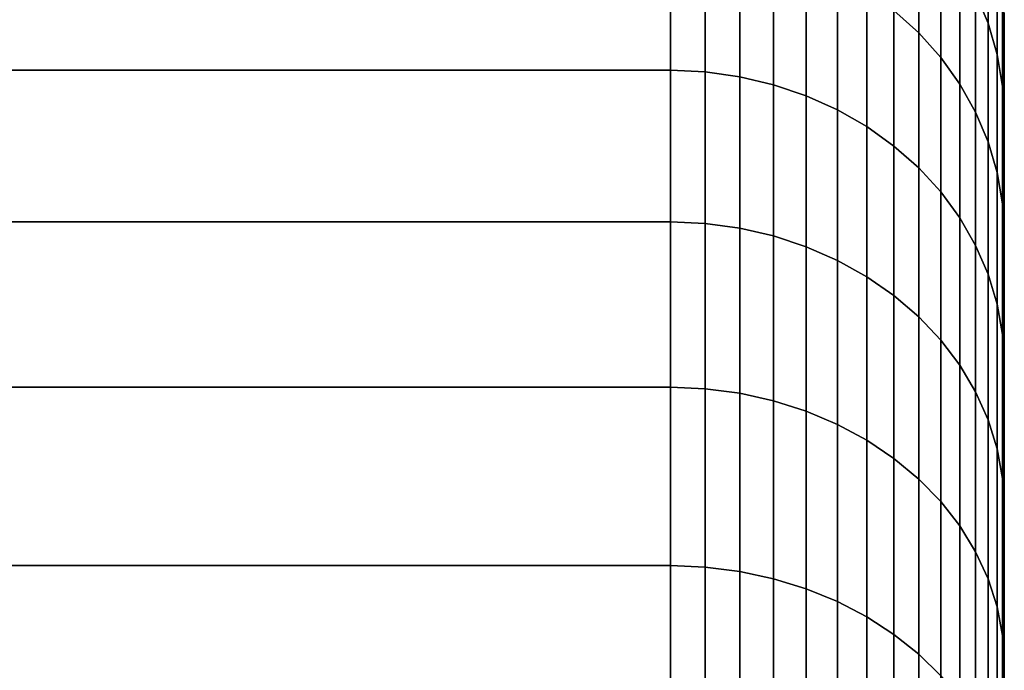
# Model space of a CAD drawing. Header units: metres. Extents: x -22 to 95, y -240 to 22.
# Tile 179 of 180: x 91.11 to 94.65, y 16.82 to 19.16. Entities that reach past the tile are written whole.
import ezdxf

# ---------------------------------------------------------------- set-up
doc = ezdxf.new("R2010")
doc.units = ezdxf.units.M
doc.layers.add('solid_10_151_013_XXX', color=7, linetype='CONTINUOUS')

msp = doc.modelspace()

# ---------------------------------------------------------------- linework, layer by layer
at = {"layer": 'solid_10_151_013_XXX'}
for points in [[(94.342361, 19.547569, 76.050171), (94.342361, 19.112404, 75.054428), (94.253517, 19.19298, 75.016716), (94.253517, 19.62998, 76.016655)], [(94.342361, 19.112404, 92.945572), (94.342361, 19.547569, 91.949829), (94.253517, 19.62998, 91.983345), (94.253517, 19.19298, 92.983284)], [(94.591698, 19.522125, 77.20919), (94.591698, 19.146658, 76.213219), (94.546768, 19.255436, 76.168983), (94.546768, 19.633038, 77.170609)], [(94.591698, 19.146658, 91.786781), (94.591698, 19.522125, 90.79081), (94.546768, 19.633038, 90.829391), (94.546768, 19.255436, 91.831017)], [(94.42141, 19.456999, 76.087006), (94.42141, 19.023849, 75.095879), (94.342361, 19.112404, 75.054428), (94.342361, 19.547569, 76.050171)], [(94.42141, 19.023849, 92.904121), (94.42141, 19.456999, 91.912994), (94.342361, 19.547569, 91.949829), (94.342361, 19.112404, 92.945572)], [(94.624092, 19.407383, 77.249107), (94.624092, 19.034122, 76.258987), (94.591698, 19.146658, 76.213219), (94.591698, 19.522125, 77.20919)], [(94.624092, 19.034122, 91.741013), (94.624092, 19.407383, 90.750893), (94.591698, 19.522125, 90.79081), (94.591698, 19.146658, 91.786781)], [(38.150002, 18.977594, 73.8955), (38.150002, 19.472599, 74.885841), (93.449997, 19.472599, 74.885841), (93.449997, 18.977596, 73.8955)], [(38.150002, 19.472599, 93.114159), (38.150002, 18.977594, 94.1045), (93.449997, 18.977596, 94.1045), (93.449997, 19.472599, 93.114159)], [(93.575432, 19.466644, 74.888626), (93.575432, 18.971792, 73.89859), (93.449997, 18.977596, 73.8955), (93.449997, 19.472599, 74.885841)], [(93.575432, 18.971792, 94.10141), (93.575432, 19.466644, 93.111374), (93.449997, 19.472599, 93.114159), (93.449997, 18.977596, 94.1045)], [(93.699615, 19.448824, 74.896965), (93.699615, 18.954424, 73.907837), (93.575432, 18.971792, 73.89859), (93.575432, 19.466644, 74.888626)], [(93.699615, 18.954424, 94.092163), (93.699615, 19.448824, 93.103035), (93.575432, 19.466644, 93.111374), (93.575432, 18.971792, 94.10141)], [(93.82106, 19.419334, 74.910774), (93.82106, 18.925684, 73.923141), (93.699615, 18.954424, 73.907837), (93.699615, 19.448824, 74.896965)], [(93.82106, 18.925684, 94.076859), (93.82106, 19.419334, 93.089226), (93.699615, 19.448824, 93.103035), (93.699615, 18.954424, 94.092163)], [(94.489792, 19.359262, 76.126755), (94.489792, 18.928289, 75.140602), (94.42141, 19.023849, 75.095879), (94.42141, 19.456999, 76.087006)], [(94.489792, 18.928289, 92.859398), (94.489792, 19.359262, 91.873245), (94.42141, 19.456999, 91.912994), (94.42141, 19.023849, 92.904121)], [(93.938431, 19.378498, 74.929886), (93.938431, 18.885885, 73.944328), (93.82106, 18.925684, 73.923141), (93.82106, 19.419334, 74.910774)], [(93.938431, 18.885885, 94.055672), (93.938431, 19.378498, 93.070114), (93.82106, 19.419334, 93.089226), (93.82106, 18.925684, 94.076859)], [(94.643593, 19.290068, 77.289909), (94.643593, 18.919064, 76.305779), (94.624092, 19.034122, 76.258987), (94.624092, 19.407383, 77.249107)], [(94.643593, 18.919064, 91.694221), (94.643593, 19.290068, 90.710091), (94.624092, 19.407383, 90.750893), (94.624092, 19.034122, 91.741013)], [(94.050438, 19.326761, 74.954102), (94.050438, 18.835464, 73.971176), (93.938431, 18.885885, 73.944328), (93.938431, 19.378498, 74.929886)], [(94.050438, 18.835464, 94.028824), (94.050438, 19.326761, 93.045898), (93.938431, 19.378498, 93.070114), (93.938431, 18.885885, 94.055672)], [(94.546768, 19.255436, 76.168983), (94.546768, 18.826775, 75.188118), (94.489792, 18.928289, 75.140602), (94.489792, 19.359262, 76.126755)], [(94.546768, 18.826775, 92.811882), (94.546768, 19.255436, 91.831017), (94.489792, 19.359262, 91.873245), (94.489792, 18.928289, 92.859398)], [(94.155853, 19.264696, 74.983147), (94.155853, 18.774977, 74.00338), (94.050438, 18.835464, 73.971176), (94.050438, 19.326761, 74.954102)], [(94.155853, 18.774977, 93.99662), (94.155853, 19.264696, 93.016853), (94.050438, 19.326761, 93.045898), (94.050438, 18.835464, 94.028824)], [(94.643593, 19.290068, 90.710091), (94.643593, 18.919064, 91.694221), (94.650002, 18.803406, 91.649956), (94.650002, 19.172405, 90.671494)], [(94.643593, 19.290068, 77.289909), (94.650002, 19.172403, 77.328499), (94.650002, 18.803404, 76.350037), (94.643593, 18.919064, 76.305779)], [(94.253517, 19.19298, 75.016716), (94.253517, 18.705084, 74.040596), (94.155853, 18.774977, 74.00338), (94.155853, 19.264696, 74.983147)], [(94.253517, 18.705084, 93.959404), (94.253517, 19.19298, 92.983284), (94.155853, 19.264696, 93.016853), (94.155853, 18.774977, 93.99662)], [(94.591698, 19.146658, 76.213219), (94.591698, 18.720417, 75.2379), (94.546768, 18.826775, 75.188118), (94.546768, 19.255436, 76.168983)], [(94.591698, 18.720417, 92.7621), (94.591698, 19.146658, 91.786781), (94.546768, 19.255436, 91.831017), (94.546768, 18.826775, 92.811882)], [(94.342361, 19.112404, 75.054428), (94.342361, 18.626554, 74.082405), (94.253517, 18.705084, 74.040596), (94.253517, 19.19298, 75.016716)], [(94.342361, 18.626554, 93.917595), (94.342361, 19.112404, 92.945572), (94.253517, 19.19298, 92.983284), (94.253517, 18.705084, 93.959404)], [(94.624092, 19.034122, 76.258987), (94.624092, 18.610388, 75.289398), (94.591698, 18.720417, 75.2379), (94.591698, 19.146658, 76.213219)], [(94.624092, 18.610388, 92.710602), (94.624092, 19.034122, 91.741013), (94.591698, 19.146658, 91.786781), (94.591698, 18.720417, 92.7621)], [(94.650002, 19.172403, 77.328499), (94.650002, 19.172405, 90.671494), (94.650002, 18.803406, 91.649956)], [(94.650002, 18.803404, 76.350037), (94.650002, 19.172403, 77.328499), (94.650002, 18.803406, 91.649956)], [(94.42141, 19.023849, 75.095879), (94.42141, 18.540253, 74.128357), (94.342361, 18.626554, 74.082405), (94.342361, 19.112404, 75.054428)], [(94.42141, 18.540253, 93.871643), (94.42141, 19.023849, 92.904121), (94.342361, 19.112404, 92.945572), (94.342361, 18.626554, 93.917595)], [(94.489792, 18.928289, 75.140602), (94.489792, 18.447123, 74.177948), (94.42141, 18.540253, 74.128357), (94.42141, 19.023849, 75.095879)], [(94.489792, 18.447123, 93.822052), (94.489792, 18.928289, 92.859398), (94.42141, 19.023849, 92.904121), (94.42141, 18.540253, 93.871643)], [(94.643593, 18.919064, 76.305779), (94.643593, 18.49789, 75.342056), (94.624092, 18.610388, 75.289398), (94.624092, 19.034122, 76.258987)], [(94.643593, 18.49789, 92.657944), (94.643593, 18.919064, 91.694221), (94.624092, 19.034122, 91.741013), (94.624092, 18.610388, 92.710602)], [(38.150002, 18.432264, 72.931953), (38.150002, 18.977594, 73.8955), (93.449997, 18.977596, 73.8955), (93.449997, 18.432266, 72.931961)], [(38.150002, 18.977594, 94.1045), (38.150002, 18.432264, 95.068047), (93.449997, 18.432266, 95.068039), (93.449997, 18.977596, 94.1045)], [(93.575432, 18.971792, 73.89859), (93.575432, 18.426628, 72.935341), (93.449997, 18.432266, 72.931961), (93.449997, 18.977596, 73.8955)], [(93.575432, 18.426628, 95.064659), (93.575432, 18.971792, 94.10141), (93.449997, 18.977596, 94.1045), (93.449997, 18.432266, 95.068039)], [(93.699615, 18.954424, 73.907837), (93.699615, 18.409761, 72.945465), (93.575432, 18.426628, 72.935341), (93.575432, 18.971792, 73.89859)], [(93.699615, 18.409761, 95.054535), (93.699615, 18.954424, 94.092163), (93.575432, 18.971792, 94.10141), (93.575432, 18.426628, 95.064659)], [(93.82106, 18.925684, 73.923141), (93.82106, 18.381845, 72.962227), (93.699615, 18.409761, 72.945465), (93.699615, 18.954424, 73.907837)], [(93.82106, 18.381845, 95.037773), (93.82106, 18.925684, 94.076859), (93.699615, 18.954424, 94.092163), (93.699615, 18.409761, 95.054535)], [(93.938431, 18.885885, 73.944328), (93.938431, 18.343191, 72.985443), (93.82106, 18.381845, 72.962227), (93.82106, 18.925684, 73.923141)], [(93.938431, 18.343191, 95.014557), (93.938431, 18.885885, 94.055672), (93.82106, 18.925684, 94.076859), (93.82106, 18.381845, 95.037773)], [(94.546768, 18.826775, 75.188118), (94.546768, 18.348186, 74.230621), (94.489792, 18.447123, 74.177948), (94.489792, 18.928289, 75.140602)], [(94.546768, 18.348186, 93.769379), (94.546768, 18.826775, 92.811882), (94.489792, 18.928289, 92.859398), (94.489792, 18.447123, 93.822052)], [(94.643593, 18.919064, 91.694221), (94.643593, 18.49789, 92.657944), (94.650002, 18.384508, 92.608124), (94.650002, 18.803406, 91.649956)], [(94.643593, 18.919064, 76.305779), (94.650002, 18.803404, 76.350037), (94.650002, 18.384506, 75.391869), (94.643593, 18.49789, 75.342056)], [(94.050438, 18.835464, 73.971176), (94.050438, 18.294218, 73.014847), (93.938431, 18.343191, 72.985443), (93.938431, 18.885885, 73.944328)], [(94.050438, 18.294218, 94.985153), (94.050438, 18.835464, 94.028824), (93.938431, 18.885885, 94.055672), (93.938431, 18.343191, 95.014557)], [(94.155853, 18.774977, 74.00338), (94.155853, 18.235468, 73.050125), (94.050438, 18.294218, 73.014847), (94.050438, 18.835464, 73.971176)], [(94.155853, 18.235468, 94.949875), (94.155853, 18.774977, 93.99662), (94.050438, 18.835464, 94.028824), (94.050438, 18.294218, 94.985153)], [(94.591698, 18.720417, 75.2379), (94.591698, 18.244534, 74.285812), (94.546768, 18.348186, 74.230621), (94.546768, 18.826775, 75.188118)], [(94.591698, 18.244534, 93.714188), (94.591698, 18.720417, 92.7621), (94.546768, 18.826775, 92.811882), (94.546768, 18.348186, 93.769379)], [(94.650002, 18.803404, 76.350037), (94.650002, 18.803406, 91.649956), (94.650002, 18.384508, 92.608124)], [(94.650002, 18.384506, 75.391869), (94.650002, 18.803404, 76.350037), (94.650002, 18.384508, 92.608124)], [(94.253517, 18.705084, 74.040596), (94.253517, 18.167585, 73.090889), (94.155853, 18.235468, 73.050125), (94.155853, 18.774977, 74.00338)], [(94.253517, 18.167585, 94.909111), (94.253517, 18.705084, 93.959404), (94.155853, 18.774977, 93.99662), (94.155853, 18.235468, 94.949875)], [(94.624092, 18.610388, 75.289398), (94.624092, 18.1373, 74.342911), (94.591698, 18.244534, 74.285812), (94.591698, 18.720417, 75.2379)], [(94.624092, 18.1373, 93.657089), (94.624092, 18.610388, 92.710602), (94.591698, 18.720417, 92.7621), (94.591698, 18.244534, 93.714188)], [(94.342361, 18.626554, 74.082405), (94.342361, 18.091312, 73.136688), (94.253517, 18.167585, 73.090889), (94.253517, 18.705084, 74.040596)], [(94.342361, 18.091312, 94.863312), (94.342361, 18.626554, 93.917595), (94.253517, 18.705084, 93.959404), (94.253517, 18.167585, 94.909111)], [(94.42141, 18.540253, 74.128357), (94.42141, 18.00749, 73.187019), (94.342361, 18.091312, 73.136688), (94.342361, 18.626554, 74.082405)], [(94.42141, 18.00749, 94.812981), (94.42141, 18.540253, 93.871643), (94.342361, 18.626554, 93.917595), (94.342361, 18.091312, 94.863312)], [(94.643593, 18.49789, 75.342056), (94.643593, 18.027664, 74.401283), (94.624092, 18.1373, 74.342911), (94.624092, 18.610388, 75.289398)], [(94.643593, 18.027664, 93.598717), (94.643593, 18.49789, 92.657944), (94.624092, 18.610388, 92.710602), (94.624092, 18.1373, 93.657089)], [(94.489792, 18.447123, 74.177948), (94.489792, 17.917036, 73.241333), (94.42141, 18.00749, 73.187019), (94.42141, 18.540253, 74.128357)], [(94.489792, 17.917036, 94.758667), (94.489792, 18.447123, 93.822052), (94.42141, 18.540253, 93.871643), (94.42141, 18.00749, 94.812981)], [(94.643593, 18.49789, 92.657944), (94.643593, 18.027664, 93.598717), (94.650002, 17.916834, 93.543427), (94.650002, 18.384508, 92.608124)], [(94.643593, 18.49789, 75.342056), (94.650002, 18.384506, 75.391869), (94.650002, 17.916832, 74.456566), (94.643593, 18.027664, 74.401283)], [(94.546768, 18.348186, 74.230621), (94.546768, 17.820944, 73.299034), (94.489792, 17.917036, 73.241333), (94.489792, 18.447123, 74.177948)], [(94.546768, 17.820944, 94.700966), (94.546768, 18.348186, 93.769379), (94.489792, 18.447123, 93.822052), (94.489792, 17.917036, 94.758667)], [(38.150002, 17.838055, 71.997757), (38.150002, 18.432264, 72.931953), (93.449997, 18.432266, 72.931961), (93.449997, 17.838058, 71.997765)], [(38.150002, 18.432264, 95.068047), (38.150002, 17.838055, 96.002243), (93.449997, 17.838058, 96.002235), (93.449997, 18.432266, 95.068039)], [(93.575432, 18.426628, 72.935341), (93.575432, 17.832602, 72.001427), (93.449997, 17.838058, 71.997765), (93.449997, 18.432266, 72.931961)], [(93.575432, 17.832602, 95.998573), (93.575432, 18.426628, 95.064659), (93.449997, 18.432266, 95.068039), (93.449997, 17.838058, 96.002235)], [(93.699615, 18.409761, 72.945465), (93.699615, 17.816278, 72.012413), (93.575432, 17.832602, 72.001427), (93.575432, 18.426628, 72.935341)], [(93.699615, 17.816278, 95.987587), (93.699615, 18.409761, 95.054535), (93.575432, 18.426628, 95.064659), (93.575432, 17.832602, 95.998573)], [(93.82106, 18.381845, 72.962227), (93.82106, 17.789263, 72.030594), (93.699615, 17.816278, 72.012413), (93.699615, 18.409761, 72.945465)], [(93.82106, 17.789263, 95.969406), (93.82106, 18.381845, 95.037773), (93.699615, 18.409761, 95.054535), (93.699615, 17.816278, 95.987587)], [(93.938431, 18.343191, 72.985443), (93.938431, 17.751854, 72.055763), (93.82106, 17.789263, 72.030594), (93.82106, 18.381845, 72.962227)], [(93.938431, 17.751854, 95.944237), (93.938431, 18.343191, 95.014557), (93.82106, 18.381845, 95.037773), (93.82106, 17.789263, 95.969406)], [(94.650002, 18.384506, 75.391869), (94.650002, 18.384508, 92.608124), (94.650002, 17.916834, 93.543427)], [(94.650002, 17.916832, 74.456566), (94.650002, 18.384506, 75.391869), (94.650002, 17.916834, 93.543427)], [(94.050438, 18.294218, 73.014847), (94.050438, 17.70446, 72.087646), (93.938431, 17.751854, 72.055763), (93.938431, 18.343191, 72.985443)], [(94.050438, 17.70446, 95.912354), (94.050438, 18.294218, 94.985153), (93.938431, 18.343191, 95.014557), (93.938431, 17.751854, 95.944237)], [(94.591698, 18.244534, 74.285812), (94.591698, 17.72027, 73.359489), (94.546768, 17.820944, 73.299034), (94.546768, 18.348186, 74.230621)], [(94.591698, 17.72027, 94.640511), (94.591698, 18.244534, 93.714188), (94.546768, 18.348186, 93.769379), (94.546768, 17.820944, 94.700966)], [(94.155853, 18.235468, 73.050125), (94.155853, 17.647604, 72.125908), (94.050438, 17.70446, 72.087646), (94.050438, 18.294218, 73.014847)], [(94.155853, 17.647604, 95.874092), (94.155853, 18.235468, 94.949875), (94.050438, 18.294218, 94.985153), (94.050438, 17.70446, 95.912354)], [(94.253517, 18.167585, 73.090889), (94.253517, 17.581909, 72.170105), (94.155853, 17.647604, 72.125908), (94.155853, 18.235468, 73.050125)], [(94.253517, 17.581909, 95.829895), (94.253517, 18.167585, 94.909111), (94.155853, 18.235468, 94.949875), (94.155853, 17.647604, 95.874092)], [(94.624092, 18.1373, 74.342911), (94.624092, 17.616117, 73.422028), (94.591698, 17.72027, 73.359489), (94.591698, 18.244534, 74.285812)], [(94.624092, 17.616117, 94.577972), (94.624092, 18.1373, 93.657089), (94.591698, 18.244534, 93.714188), (94.591698, 17.72027, 94.640511)], [(94.342361, 18.091312, 73.136688), (94.342361, 17.508095, 72.219772), (94.253517, 17.581909, 72.170105), (94.253517, 18.167585, 73.090889)], [(94.342361, 17.508095, 95.780228), (94.342361, 18.091312, 94.863312), (94.253517, 18.167585, 94.909111), (94.253517, 17.581909, 95.829895)], [(94.643593, 18.027664, 74.401283), (94.643593, 17.50963, 73.48597), (94.624092, 17.616117, 73.422028), (94.624092, 18.1373, 74.342911)], [(94.643593, 17.50963, 94.51403), (94.643593, 18.027664, 93.598717), (94.624092, 18.1373, 93.657089), (94.624092, 17.616117, 94.577972)], [(94.42141, 18.00749, 73.187019), (94.42141, 17.426975, 72.274353), (94.342361, 17.508095, 72.219772), (94.342361, 18.091312, 73.136688)], [(94.42141, 17.426975, 95.725647), (94.42141, 18.00749, 94.812981), (94.342361, 18.091312, 94.863312), (94.342361, 17.508095, 95.780228)], [(94.643593, 18.027664, 93.598717), (94.643593, 17.50963, 94.51403), (94.650002, 17.401636, 94.453377), (94.650002, 17.916834, 93.543427)], [(94.643593, 18.027664, 74.401283), (94.650002, 17.916832, 74.456566), (94.650002, 17.401632, 73.546616), (94.643593, 17.50963, 73.48597)], [(94.489792, 17.917036, 73.241333), (94.489792, 17.339437, 72.333252), (94.42141, 17.426975, 72.274353), (94.42141, 18.00749, 73.187019)], [(94.489792, 17.339437, 95.666748), (94.489792, 17.917036, 94.758667), (94.42141, 18.00749, 94.812981), (94.42141, 17.426975, 95.725647)], [(94.546768, 17.820944, 73.299034), (94.546768, 17.246443, 72.395821), (94.489792, 17.339437, 72.333252), (94.489792, 17.917036, 73.241333)], [(94.546768, 17.246443, 95.604179), (94.546768, 17.820944, 94.700966), (94.489792, 17.917036, 94.758667), (94.489792, 17.339437, 95.666748)], [(94.650002, 17.916832, 74.456566), (94.650002, 17.916834, 93.543427), (94.650002, 17.401636, 94.453377)], [(94.650002, 17.401632, 73.546616), (94.650002, 17.916832, 74.456566), (94.650002, 17.401636, 94.453377)], [(38.150002, 17.196543, 71.09539), (38.150002, 17.838055, 71.997757), (93.449997, 17.838058, 71.997765), (93.449997, 17.196547, 71.095398)], [(38.150002, 17.838055, 96.002243), (38.150002, 17.196543, 96.90461), (93.449997, 17.196547, 96.904602), (93.449997, 17.838058, 96.002235)], [(93.575432, 17.832602, 72.001427), (93.575432, 17.191286, 71.099342), (93.449997, 17.196547, 71.095398), (93.449997, 17.838058, 71.997765)], [(93.575432, 17.191286, 96.900658), (93.575432, 17.832602, 95.998573), (93.449997, 17.838058, 96.002235), (93.449997, 17.196547, 96.904602)], [(93.699615, 17.816278, 72.012413), (93.699615, 17.175549, 71.111145), (93.575432, 17.191286, 71.099342), (93.575432, 17.832602, 72.001427)], [(93.699615, 17.175549, 96.888855), (93.699615, 17.816278, 95.987587), (93.575432, 17.832602, 95.998573), (93.575432, 17.191286, 96.900658)], [(93.82106, 17.789263, 72.030594), (93.82106, 17.149506, 71.130692), (93.699615, 17.175549, 71.111145), (93.699615, 17.816278, 72.012413)], [(93.82106, 17.149506, 96.869308), (93.82106, 17.789263, 95.969406), (93.699615, 17.816278, 95.987587), (93.699615, 17.175549, 96.888855)], [(94.591698, 17.72027, 73.359489), (94.591698, 17.149014, 72.46138), (94.546768, 17.246443, 72.395821), (94.546768, 17.820944, 73.299034)], [(94.591698, 17.149014, 95.53862), (94.591698, 17.72027, 94.640511), (94.546768, 17.820944, 94.700966), (94.546768, 17.246443, 95.604179)], [(93.938431, 17.751854, 72.055763), (93.938431, 17.113441, 71.157753), (93.82106, 17.149506, 71.130692), (93.82106, 17.789263, 72.030594)], [(93.938431, 17.113441, 96.842247), (93.938431, 17.751854, 95.944237), (93.82106, 17.789263, 95.969406), (93.82106, 17.149506, 96.869308)], [(94.050438, 17.70446, 72.087646), (94.050438, 17.067753, 71.192039), (93.938431, 17.113441, 71.157753), (93.938431, 17.751854, 72.055763)], [(94.050438, 17.067753, 96.807961), (94.050438, 17.70446, 95.912354), (93.938431, 17.751854, 95.944237), (93.938431, 17.113441, 96.842247)], [(94.155853, 17.647604, 72.125908), (94.155853, 17.012941, 71.23317), (94.050438, 17.067753, 71.192039), (94.050438, 17.70446, 72.087646)], [(94.155853, 17.012941, 96.76683), (94.155853, 17.647604, 95.874092), (94.050438, 17.70446, 95.912354), (94.050438, 17.067753, 96.807961)], [(94.624092, 17.616117, 73.422028), (94.624092, 17.04822, 72.529198), (94.591698, 17.149014, 72.46138), (94.591698, 17.72027, 73.359489)], [(94.624092, 17.04822, 95.470802), (94.624092, 17.616117, 94.577972), (94.591698, 17.72027, 94.640511), (94.591698, 17.149014, 95.53862)], [(94.253517, 17.581909, 72.170105), (94.253517, 16.949608, 71.280701), (94.155853, 17.012941, 71.23317), (94.155853, 17.647604, 72.125908)], [(94.253517, 16.949608, 96.719299), (94.253517, 17.581909, 95.829895), (94.155853, 17.647604, 95.874092), (94.155853, 17.012941, 96.76683)], [(94.643593, 17.50963, 73.48597), (94.643593, 16.945166, 72.598534), (94.624092, 17.04822, 72.529198), (94.624092, 17.616117, 73.422028)], [(94.643593, 16.945166, 95.401466), (94.643593, 17.50963, 94.51403), (94.624092, 17.616117, 94.577972), (94.624092, 17.04822, 95.470802)], [(94.342361, 17.508095, 72.219772), (94.342361, 16.87845, 71.334099), (94.253517, 16.949608, 71.280701), (94.253517, 17.581909, 72.170105)], [(94.342361, 16.87845, 96.665901), (94.342361, 17.508095, 95.780228), (94.253517, 17.581909, 95.829895), (94.253517, 16.949608, 96.719299)], [(94.42141, 17.426975, 72.274353), (94.42141, 16.800247, 71.392784), (94.342361, 16.87845, 71.334099), (94.342361, 17.508095, 72.219772)], [(94.42141, 16.800247, 96.607216), (94.42141, 17.426975, 95.725647), (94.342361, 17.508095, 95.780228), (94.342361, 16.87845, 96.665901)], [(94.643593, 17.50963, 94.51403), (94.643593, 16.945166, 95.401466), (94.650002, 16.840252, 95.335602), (94.650002, 17.401636, 94.453377)], [(94.643593, 17.50963, 73.48597), (94.650002, 17.401632, 73.546616), (94.650002, 16.840248, 72.664391), (94.643593, 16.945166, 72.598534)], [(94.489792, 17.339437, 72.333252), (94.489792, 16.715857, 71.456108), (94.42141, 16.800247, 71.392784), (94.42141, 17.426975, 72.274353)], [(94.489792, 16.715857, 96.543892), (94.489792, 17.339437, 95.666748), (94.42141, 17.426975, 95.725647), (94.42141, 16.800247, 96.607216)], [(94.650002, 17.401632, 73.546616), (94.650002, 17.401636, 94.453377), (94.650002, 16.840252, 95.335602)], [(94.650002, 16.840248, 72.664391), (94.650002, 17.401632, 73.546616), (94.650002, 16.840252, 95.335602)], [(94.546768, 17.246443, 72.395821), (94.546768, 16.626207, 71.523384), (94.489792, 16.715857, 71.456108), (94.489792, 17.339437, 72.333252)], [(94.546768, 16.626207, 96.476616), (94.546768, 17.246443, 95.604179), (94.489792, 17.339437, 95.666748), (94.489792, 16.715857, 96.543892)], [(94.591698, 17.149014, 72.46138), (94.591698, 16.532282, 71.593864), (94.546768, 16.626207, 71.523384), (94.546768, 17.246443, 72.395821)], [(94.591698, 16.532282, 96.406136), (94.591698, 17.149014, 95.53862), (94.546768, 17.246443, 95.604179), (94.546768, 16.626207, 96.476616)], [(38.150002, 16.50943, 70.227249), (38.150002, 17.196543, 71.09539), (93.449997, 17.196547, 71.095398), (93.449997, 16.509432, 70.227249)], [(38.150002, 17.196543, 96.90461), (38.150002, 16.50943, 97.772751), (93.449997, 16.509432, 97.772751), (93.449997, 17.196547, 96.904602)], [(93.575432, 17.191286, 71.099342), (93.575432, 16.504381, 70.231461), (93.449997, 16.509432, 70.227249), (93.449997, 17.196547, 71.095398)], [(93.575432, 16.504381, 97.768539), (93.575432, 17.191286, 96.900658), (93.449997, 17.196547, 96.904602), (93.449997, 16.509432, 97.772751)], [(93.699615, 17.175549, 71.111145), (93.699615, 16.489273, 70.244064), (93.575432, 16.504381, 70.231461), (93.575432, 17.191286, 71.099342)], [(93.699615, 16.489273, 97.755936), (93.699615, 17.175549, 96.888855), (93.575432, 17.191286, 96.900658), (93.575432, 16.504381, 97.768539)], [(93.82106, 17.149506, 71.130692), (93.82106, 16.464272, 70.264923), (93.699615, 16.489273, 70.244064), (93.699615, 17.175549, 71.111145)], [(93.82106, 16.464272, 97.735077), (93.82106, 17.149506, 96.869308), (93.699615, 17.175549, 96.888855), (93.699615, 16.489273, 97.755936)], [(93.938431, 17.113441, 71.157753), (93.938431, 16.429647, 70.2938), (93.82106, 16.464272, 70.264923), (93.82106, 17.149506, 71.130692)], [(93.938431, 16.429647, 97.7062), (93.938431, 17.113441, 96.842247), (93.82106, 17.149506, 96.869308), (93.82106, 16.464272, 97.735077)], [(94.624092, 17.04822, 72.529198), (94.624092, 16.435112, 71.666786), (94.591698, 16.532282, 71.593864), (94.591698, 17.149014, 72.46138)], [(94.624092, 16.435112, 96.333214), (94.624092, 17.04822, 95.470802), (94.591698, 17.149014, 95.53862), (94.591698, 16.532282, 96.406136)], [(94.050438, 17.067753, 71.192039), (94.050438, 16.385784, 70.330399), (93.938431, 16.429647, 70.2938), (93.938431, 17.113441, 71.157753)], [(94.050438, 16.385784, 97.669601), (94.050438, 17.067753, 96.807961), (93.938431, 17.113441, 96.842247), (93.938431, 16.429647, 97.7062)], [(94.155853, 17.012941, 71.23317), (94.155853, 16.333164, 70.37429), (94.050438, 16.385784, 70.330399), (94.050438, 17.067753, 71.192039)], [(94.155853, 16.333164, 97.62571), (94.155853, 17.012941, 96.76683), (94.050438, 17.067753, 96.807961), (94.050438, 16.385784, 97.669601)], [(94.643593, 16.945166, 72.598534), (94.643593, 16.335764, 71.741341), (94.624092, 16.435112, 71.666786), (94.624092, 17.04822, 72.529198)], [(94.643593, 16.335764, 96.258659), (94.643593, 16.945166, 95.401466), (94.624092, 17.04822, 95.470802), (94.624092, 16.435112, 96.333214)], [(94.253517, 16.949608, 71.280701), (94.253517, 16.272362, 70.425018), (94.155853, 16.333164, 70.37429), (94.155853, 17.012941, 71.23317)], [(94.253517, 16.272362, 97.574982), (94.253517, 16.949608, 96.719299), (94.155853, 17.012941, 96.76683), (94.155853, 16.333164, 97.62571)], [(94.342361, 16.87845, 71.334099), (94.342361, 16.204046, 70.48201), (94.253517, 16.272362, 70.425018), (94.253517, 16.949608, 71.280701)], [(94.342361, 16.204046, 97.51799), (94.342361, 16.87845, 96.665901), (94.253517, 16.949608, 96.719299), (94.253517, 16.272362, 97.574982)], [(94.643593, 16.945166, 95.401466), (94.643593, 16.335764, 96.258659), (94.650002, 16.234165, 96.187775), (94.650002, 16.840252, 95.335602)], [(94.643593, 16.945166, 72.598534), (94.650002, 16.840248, 72.664391), (94.650002, 16.234161, 71.812218), (94.643593, 16.335764, 71.741341)], [(94.42141, 16.800247, 71.392784), (94.42141, 16.128967, 70.54464), (94.342361, 16.204046, 70.48201), (94.342361, 16.87845, 71.334099)], [(94.42141, 16.128967, 97.45536), (94.42141, 16.800247, 96.607216), (94.342361, 16.87845, 96.665901), (94.342361, 16.204046, 97.51799)], [(94.650002, 16.840248, 72.664391), (94.650002, 16.840252, 95.335602), (94.650002, 16.234165, 96.187775)], [(94.650002, 16.234161, 71.812218), (94.650002, 16.840248, 72.664391), (94.650002, 16.234165, 96.187775)]]:
    msp.add_3dface(points, dxfattribs=at)

doc.saveas('drawing.dxf')
